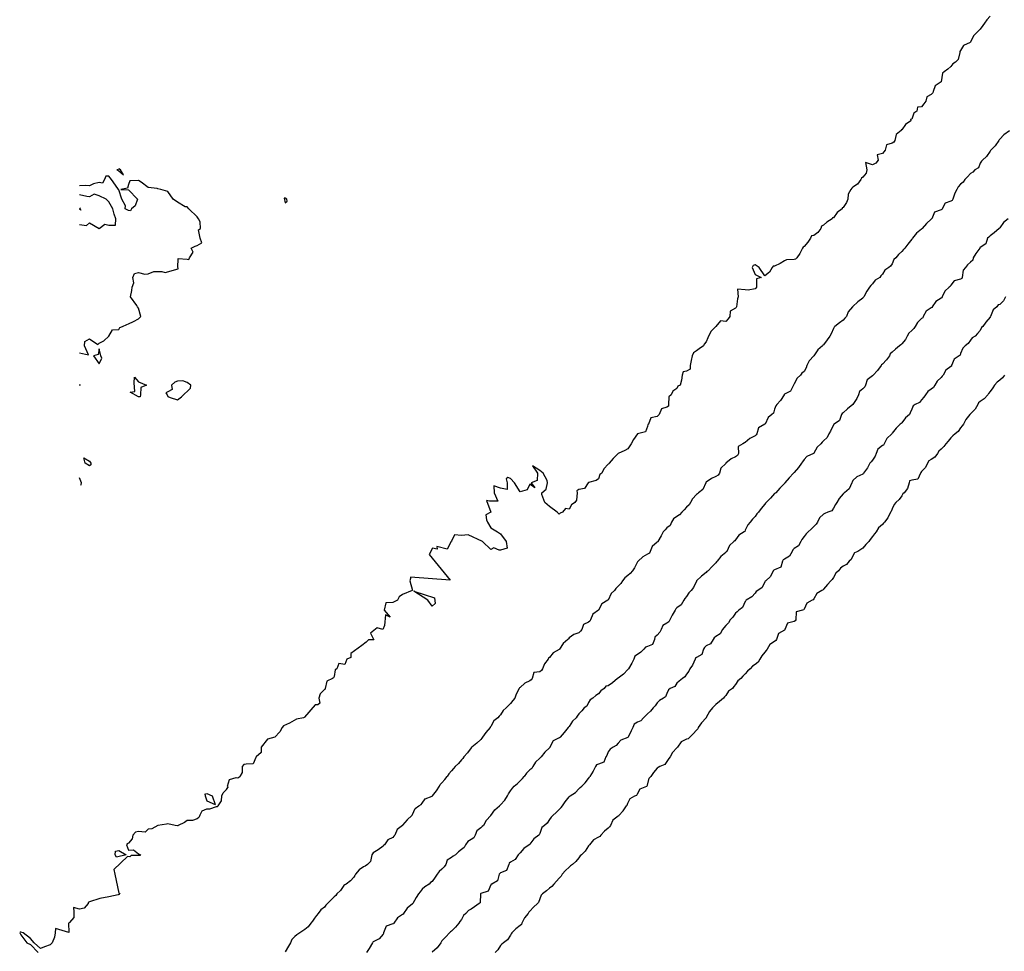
# Model space of a CAD drawing. Header units: inches. Extents: x 158323 to 160611, y 432808 to 437248.
# Tile 22 of 228: x 158899 to 158949, y 436442 to 436490. Entities that reach past the tile are written whole.
import ezdxf

# ---------------------------------------------------------------- set-up
doc = ezdxf.new("R2010")
doc.units = ezdxf.units.IN
doc.header["$MEASUREMENT"] = 0
for name, color, linetype, lineweight in [('Hoogtelijn-bestaand 10.00 M', 7, 'Continuous', 15), ('Hoogtelijn-bestaand 11.00 M', 7, 'Continuous', 15), ('Hoogtelijn-bestaand 6.00 M', 7, 'Continuous', 15), ('Hoogtelijn-bestaand 7.00 M', 7, 'Continuous', 15), ('Hoogtelijn-bestaand 8.00 M', 7, 'Continuous', 15), ('Hoogtelijn-bestaand 9.00 M', 7, 'Continuous', 15)]:
    doc.layers.add(name, color=color, linetype=linetype, lineweight=lineweight)

msp = doc.modelspace()

# ---------------------------------------------------------------- linework, layer by layer
at = {"layer": 'Hoogtelijn-bestaand 10.00 M', "color": 252, "linetype": 'Continuous', "lineweight": 25}
for p, q in [((158927.893, 436450.75, 10), (158928.073, 436450.927, 10)), ((158928.073, 436450.927, 10), (158928.25, 436451.15, 10)), ((158928.25, 436451.15, 10), (158928.294, 436451.207, 10)), ((158928.294, 436451.207, 10), (158928.316, 436451.25, 10)), ((158927.301, 436450.25, 10), (158927.578, 436450.422, 10)), ((158927.578, 436450.422, 10), (158927.75, 436450.613, 10)), ((158927.75, 436450.613, 10), (158927.824, 436450.676, 10)), ((158927.824, 436450.676, 10), (158927.893, 436450.75, 10)), ((158926.914, 436449.75, 10), (158927.043, 436449.957, 10)), ((158927.043, 436449.957, 10), (158927.25, 436450.198, 10)), ((158927.25, 436450.198, 10), (158927.272, 436450.229, 10)), ((158927.272, 436450.229, 10), (158927.301, 436450.25, 10)), ((158926.421, 436449.25, 10), (158926.591, 436449.409, 10)), ((158926.591, 436449.409, 10), (158926.75, 436449.559, 10)), ((158926.75, 436449.559, 10), (158926.846, 436449.654, 10)), ((158926.846, 436449.654, 10), (158926.914, 436449.75, 10))]:
    msp.add_line(p, q, dxfattribs=at)
for points in [[(158949.537, 436475.75, 10), (158949.443, 436475.557, 10), (158949.25, 436475.371, 10), (158949.157, 436475.343, 10), (158949.089, 436475.25, 10), (158948.902, 436475.098, 10), (158948.766, 436474.75, 10), (158948.762, 436474.738, 10), (158948.75, 436474.721, 10), (158948.542, 436474.458, 10), (158948.379, 436474.25, 10), (158948.312, 436474.188, 10), (158948.25, 436474.033, 10), (158948.118, 436473.882, 10), (158947.994, 436473.75, 10), (158947.833, 436473.667, 10), (158947.75, 436473.541, 10), (158947.629, 436473.371, 10), (158947.485, 436473.25, 10), (158947.365, 436473.135, 10), (158947.25, 436472.861, 10), (158947.217, 436472.783, 10), (158947.172, 436472.75, 10), (158946.923, 436472.577, 10), (158946.784, 436472.25, 10), (158946.777, 436472.223, 10), (158946.75, 436472.197, 10), (158946.491, 436472.009, 10), (158946.361, 436471.75, 10), (158946.305, 436471.695, 10), (158946.25, 436471.641, 10), (158946.044, 436471.456, 10), (158945.93, 436471.25, 10), (158945.868, 436471.132, 10), (158945.75, 436471.031, 10), (158945.581, 436470.919, 10), (158945.458, 436470.75, 10), (158945.366, 436470.634, 10), (158945.25, 436470.49, 10), (158945.147, 436470.353, 10), (158944.93, 436470.25, 10), (158944.821, 436470.179, 10), (158944.75, 436470.01, 10), (158944.677, 436469.823, 10), (158944.63, 436469.75, 10), (158944.435, 436469.566, 10), (158944.25, 436469.321, 10), (158944.217, 436469.283, 10), (158944.158, 436469.25, 10), (158943.948, 436469.052, 10), (158943.75, 436468.786, 10), (158943.738, 436468.762, 10), (158943.727, 436468.75, 10), (158943.485, 436468.515, 10), (158943.339, 436468.25, 10), (158943.316, 436468.184, 10), (158943.25, 436468.161, 10), (158943.021, 436467.979, 10), (158942.937, 436467.75, 10), (158942.891, 436467.609, 10), (158942.75, 436467.417, 10), (158942.671, 436467.329, 10), (158942.618, 436467.25, 10), (158942.489, 436467.011, 10), (158942.294, 436466.75, 10), (158942.276, 436466.724, 10), (158942.25, 436466.698, 10), (158941.945, 436466.555, 10), (158941.75, 436466.369, 10), (158941.714, 436466.286, 10), (158941.693, 436466.25, 10), (158941.557, 436465.943, 10), (158941.31, 436465.75, 10), (158941.279, 436465.721, 10), (158941.25, 436465.688, 10), (158941.043, 436465.458, 10), (158940.928, 436465.25, 10), (158940.851, 436465.149, 10), (158940.75, 436464.952, 10), (158940.672, 436464.828, 10), (158940.458, 436464.75, 10), (158940.316, 436464.684, 10), (158940.25, 436464.652, 10), (158940.042, 436464.458, 10), (158939.933, 436464.25, 10), (158939.868, 436464.133, 10), (158939.75, 436464.013, 10), (158939.616, 436463.884, 10), (158939.466, 436463.75, 10), (158939.354, 436463.646, 10), (158939.25, 436463.502, 10), (158939.14, 436463.36, 10), (158939.088, 436463.25, 10), (158938.964, 436463.036, 10), (158938.75, 436462.889, 10), (158938.676, 436462.824, 10), (158938.638, 436462.75, 10), (158938.5, 436462.5, 10), (158938.25, 436462.357, 10), (158938.177, 436462.323, 10), (158938.152, 436462.25, 10), (158938.059, 436461.941, 10), (158937.75, 436461.815, 10), (158937.707, 436461.793, 10), (158937.681, 436461.75, 10), (158937.539, 436461.461, 10), (158937.293, 436461.25, 10), (158937.271, 436461.229, 10), (158937.25, 436461.195, 10), (158937.104, 436460.896, 10), (158936.893, 436460.75, 10), (158936.81, 436460.691, 10), (158936.75, 436460.621, 10), (158936.576, 436460.424, 10), (158936.295, 436460.25, 10), (158936.27, 436460.23, 10), (158936.25, 436460.195, 10), (158936.11, 436459.89, 10), (158935.919, 436459.75, 10), (158935.838, 436459.662, 10), (158935.75, 436459.589, 10), (158935.605, 436459.395, 10), (158935.472, 436459.25, 10), (158935.4, 436459.1, 10), (158935.25, 436458.969, 10), (158935.16, 436458.84, 10), (158935.092, 436458.75, 10), (158934.965, 436458.535, 10), (158934.75, 436458.396, 10), (158934.667, 436458.333, 10), (158934.601, 436458.25, 10), (158934.474, 436458.026, 10), (158934.25, 436457.916, 10), (158934.161, 436457.839, 10), (158934.12, 436457.75, 10), (158934.025, 436457.475, 10), (158933.75, 436457.323, 10), (158933.707, 436457.293, 10), (158933.684, 436457.25, 10), (158933.561, 436456.939, 10), (158933.421, 436456.75, 10), (158933.366, 436456.634, 10), (158933.25, 436456.471, 10), (158933.161, 436456.339, 10), (158933.039, 436456.25, 10), (158932.879, 436456.121, 10), (158932.75, 436456.019, 10), (158932.648, 436455.852, 10), (158932.417, 436455.75, 10), (158932.325, 436455.675, 10), (158932.25, 436455.483, 10), (158932.176, 436455.324, 10), (158932.078, 436455.25, 10), (158931.865, 436455.135, 10), (158931.75, 436455.004, 10), (158931.647, 436454.853, 10), (158931.547, 436454.75, 10), (158931.411, 436454.589, 10), (158931.25, 436454.446, 10), (158931.157, 436454.343, 10), (158931.057, 436454.25, 10), (158930.914, 436454.087, 10), (158930.75, 436454.022, 10), (158930.58, 436453.92, 10), (158930.503, 436453.75, 10), (158930.428, 436453.572, 10), (158930.263, 436453.25, 10), (158930.258, 436453.242, 10), (158930.25, 436453.235, 10), (158929.89, 436453.11, 10), (158929.75, 436452.944, 10), (158929.663, 436452.837, 10), (158929.508, 436452.75, 10), (158929.354, 436452.646, 10), (158929.25, 436452.51, 10), (158929.173, 436452.327, 10), (158929.134, 436452.25, 10), (158929.024, 436451.976, 10), (158928.75, 436451.879, 10), (158928.655, 436451.845, 10), (158928.599, 436451.75, 10), (158928.484, 436451.516, 10), (158928.316, 436451.25, 10)], [(158926.421, 436449.25, 10), (158926.333, 436449.167, 10), (158926.25, 436449.042, 10), (158926.135, 436448.865, 10), (158925.987, 436448.75, 10), (158925.864, 436448.636, 10), (158925.75, 436448.329, 10), (158925.728, 436448.272, 10), (158925.702, 436448.25, 10), (158925.447, 436448.053, 10), (158925.25, 436447.794, 10), (158925.233, 436447.767, 10), (158925.208, 436447.75, 10), (158924.941, 436447.559, 10), (158924.75, 436447.351, 10), (158924.706, 436447.294, 10), (158924.655, 436447.25, 10), (158924.495, 436447.005, 10), (158924.25, 436446.869, 10), (158924.187, 436446.813, 10), (158924.165, 436446.75, 10), (158924.057, 436446.443, 10), (158923.75, 436446.32, 10), (158923.714, 436446.286, 10), (158923.677, 436446.25, 10), (158923.595, 436445.906, 10), (158923.296, 436445.75, 10), (158923.264, 436445.736, 10), (158923.25, 436445.709, 10), (158923.111, 436445.389, 10), (158922.75, 436445.271, 10), (158922.737, 436445.263, 10), (158922.73, 436445.25, 10), (158922.708, 436444.792, 10), (158922.659, 436444.75, 10), (158922.411, 436444.589, 10), (158922.25, 436444.472, 10), (158922.107, 436444.393, 10), (158921.973, 436444.25, 10), (158921.86, 436444.14, 10), (158921.75, 436443.945, 10), (158921.672, 436443.828, 10), (158921.616, 436443.75, 10), (158921.45, 436443.55, 10), (158921.25, 436443.339, 10), (158921.195, 436443.305, 10), (158921.139, 436443.25, 10), (158920.948, 436443.052, 10), (158920.75, 436442.849, 10), (158920.719, 436442.781, 10), (158920.701, 436442.75, 10), (158920.516, 436442.484, 10), (158920.25, 436442.264, 10)]]:
    msp.add_polyline3d(points, dxfattribs=at)
at = {"layer": 'Hoogtelijn-bestaand 11.00 M', "color": 252, "linetype": 'Continuous', "lineweight": 25}
for p, q in [((158931.25, 436450.797, 11), (158931.341, 436451.159, 11)), ((158931.341, 436451.159, 11), (158931.418, 436451.25, 11)), ((158930.709, 436450.291, 11), (158930.75, 436450.362, 11)), ((158930.75, 436450.362, 11), (158930.888, 436450.612, 11)), ((158930.888, 436450.612, 11), (158931.215, 436450.75, 11)), ((158931.215, 436450.75, 11), (158931.236, 436450.764, 11)), ((158931.236, 436450.764, 11), (158931.25, 436450.797, 11)), ((158930.217, 436449.784, 11), (158930.25, 436449.884, 11)), ((158930.25, 436449.884, 11), (158930.373, 436450.127, 11)), ((158930.373, 436450.127, 11), (158930.612, 436450.25, 11)), ((158930.612, 436450.25, 11), (158930.709, 436450.291, 11)), ((158929.787, 436449.25, 11), (158930.004, 436449.496, 11)), ((158930.004, 436449.496, 11), (158930.188, 436449.75, 11)), ((158930.188, 436449.75, 11), (158930.217, 436449.784, 11))]:
    msp.add_line(p, q, dxfattribs=at)
for points in [[(158949.496, 436471.75, 11), (158949.39, 436471.61, 11), (158949.25, 436471.491, 11), (158949.107, 436471.393, 11), (158948.981, 436471.25, 11), (158948.898, 436471.102, 11), (158948.75, 436470.922, 11), (158948.674, 436470.826, 11), (158948.637, 436470.75, 11), (158948.458, 436470.542, 11), (158948.25, 436470.405, 11), (158948.163, 436470.338, 11), (158948.12, 436470.25, 11), (158947.986, 436470.014, 11), (158947.75, 436469.784, 11), (158947.733, 436469.767, 11), (158947.718, 436469.75, 11), (158947.513, 436469.487, 11), (158947.388, 436469.25, 11), (158947.334, 436469.166, 11), (158947.25, 436469.056, 11), (158947.118, 436468.882, 11), (158946.962, 436468.75, 11), (158946.847, 436468.653, 11), (158946.75, 436468.544, 11), (158946.614, 436468.386, 11), (158946.487, 436468.25, 11), (158946.385, 436468.115, 11), (158946.25, 436467.975, 11), (158946.129, 436467.872, 11), (158946.063, 436467.75, 11), (158945.934, 436467.567, 11), (158945.75, 436467.452, 11), (158945.62, 436467.38, 11), (158945.56, 436467.25, 11), (158945.46, 436467.04, 11), (158945.25, 436466.831, 11), (158945.211, 436466.789, 11), (158945.195, 436466.75, 11), (158945.056, 436466.444, 11), (158944.75, 436466.391, 11), (158944.639, 436466.361, 11), (158944.612, 436466.25, 11), (158944.542, 436465.958, 11), (158944.359, 436465.75, 11), (158944.303, 436465.697, 11), (158944.25, 436465.594, 11), (158944.102, 436465.398, 11), (158943.94, 436465.25, 11), (158943.847, 436465.153, 11), (158943.75, 436464.932, 11), (158943.704, 436464.796, 11), (158943.671, 436464.75, 11), (158943.531, 436464.469, 11), (158943.368, 436464.25, 11), (158943.314, 436464.186, 11), (158943.25, 436464.116, 11), (158943.055, 436463.945, 11), (158942.931, 436463.75, 11), (158942.854, 436463.646, 11), (158942.75, 436463.51, 11), (158942.636, 436463.364, 11), (158942.56, 436463.25, 11), (158942.401, 436463.099, 11), (158942.25, 436462.918, 11), (158942.146, 436462.854, 11), (158941.993, 436462.75, 11), (158941.833, 436462.667, 11), (158941.75, 436462.514, 11), (158941.661, 436462.339, 11), (158941.552, 436462.25, 11), (158941.417, 436462.083, 11), (158941.25, 436461.987, 11), (158941.113, 436461.887, 11), (158941.009, 436461.75, 11), (158940.869, 436461.631, 11), (158940.75, 436461.415, 11), (158940.681, 436461.319, 11), (158940.622, 436461.25, 11), (158940.443, 436461.057, 11), (158940.25, 436460.814, 11), (158940.221, 436460.78, 11), (158940.167, 436460.75, 11), (158939.905, 436460.595, 11), (158939.75, 436460.325, 11), (158939.72, 436460.28, 11), (158939.673, 436460.25, 11), (158939.4, 436460.1, 11), (158939.25, 436459.797, 11), (158939.234, 436459.766, 11), (158939.165, 436459.75, 11), (158938.846, 436459.654, 11), (158938.837, 436459.25, 11), (158938.803, 436459.198, 11), (158938.75, 436459.173, 11), (158938.412, 436459.088, 11), (158938.276, 436458.75, 11), (158938.267, 436458.733, 11), (158938.25, 436458.718, 11), (158937.939, 436458.561, 11), (158937.842, 436458.25, 11), (158937.81, 436458.19, 11), (158937.75, 436458.152, 11), (158937.502, 436457.998, 11), (158937.364, 436457.75, 11), (158937.321, 436457.679, 11), (158937.25, 436457.592, 11), (158937.096, 436457.404, 11), (158936.99, 436457.25, 11), (158936.909, 436457.091, 11), (158936.75, 436456.977, 11), (158936.62, 436456.88, 11), (158936.5, 436456.75, 11), (158936.369, 436456.632, 11), (158936.25, 436456.485, 11), (158936.13, 436456.37, 11), (158936.024, 436456.25, 11), (158935.872, 436456.128, 11), (158935.75, 436455.939, 11), (158935.657, 436455.843, 11), (158935.596, 436455.75, 11), (158935.399, 436455.602, 11), (158935.25, 436455.377, 11), (158935.186, 436455.314, 11), (158935.137, 436455.25, 11), (158934.93, 436455.07, 11), (158934.75, 436454.917, 11), (158934.658, 436454.842, 11), (158934.569, 436454.75, 11), (158934.429, 436454.571, 11), (158934.25, 436454.258, 11), (158934.247, 436454.253, 11), (158934.244, 436454.25, 11), (158934.006, 436453.994, 11), (158933.851, 436453.75, 11), (158933.82, 436453.68, 11), (158933.75, 436453.605, 11), (158933.579, 436453.421, 11), (158933.409, 436453.25, 11), (158933.333, 436453.167, 11), (158933.25, 436453.154, 11), (158932.976, 436453.024, 11), (158932.782, 436452.75, 11), (158932.776, 436452.724, 11), (158932.75, 436452.704, 11), (158932.532, 436452.468, 11), (158932.405, 436452.25, 11), (158932.337, 436452.164, 11), (158932.25, 436452.006, 11), (158932.133, 436451.867, 11), (158931.877, 436451.75, 11), (158931.799, 436451.701, 11), (158931.75, 436451.67, 11), (158931.557, 436451.443, 11), (158931.418, 436451.25, 11)], [(158929.787, 436449.25, 11), (158929.773, 436449.227, 11), (158929.75, 436449.219, 11), (158929.491, 436449.009, 11), (158929.363, 436448.75, 11), (158929.32, 436448.68, 11), (158929.25, 436448.61, 11), (158929.052, 436448.448, 11), (158928.865, 436448.25, 11), (158928.822, 436448.178, 11), (158928.75, 436448.145, 11), (158928.492, 436448.008, 11), (158928.286, 436447.75, 11), (158928.268, 436447.732, 11), (158928.25, 436447.706, 11), (158928.067, 436447.434, 11), (158927.882, 436447.25, 11), (158927.817, 436447.183, 11), (158927.75, 436447.095, 11), (158927.597, 436446.903, 11), (158927.417, 436446.75, 11), (158927.326, 436446.674, 11), (158927.25, 436446.618, 11), (158927.063, 436446.437, 11), (158926.904, 436446.25, 11), (158926.84, 436446.16, 11), (158926.75, 436446.057, 11), (158926.61, 436445.89, 11), (158926.474, 436445.75, 11), (158926.373, 436445.627, 11), (158926.25, 436445.532, 11), (158926.103, 436445.398, 11), (158925.891, 436445.25, 11), (158925.823, 436445.177, 11), (158925.75, 436444.994, 11), (158925.693, 436444.807, 11), (158925.641, 436444.75, 11), (158925.439, 436444.561, 11), (158925.25, 436444.359, 11), (158925.191, 436444.309, 11), (158925.156, 436444.25, 11), (158924.98, 436444.021, 11), (158924.838, 436443.75, 11), (158924.813, 436443.687, 11), (158924.75, 436443.632, 11), (158924.531, 436443.469, 11), (158924.324, 436443.25, 11), (158924.293, 436443.207, 11), (158924.25, 436443.141, 11), (158924.109, 436442.891, 11), (158923.901, 436442.75, 11), (158923.823, 436442.677, 11), (158923.75, 436442.61, 11), (158923.606, 436442.394, 11), (158923.481, 436442.25, 11)]]:
    msp.add_polyline3d(points, dxfattribs=at)
at = {"layer": 'Hoogtelijn-bestaand 6.00 M', "color": 252, "linetype": 'Continuous', "lineweight": 25}
for points in [[(158904.159, 436482.25, 6), (158904.25, 436482.193, 6), (158904.5, 436482, 6), (158904.341, 436482.25, 6), (158904.25, 436482.294, 6), (158904.235, 436482.265, 6)], [(158912.698, 436480.802, 6), (158912.75, 436480.56, 6), (158912.855, 436480.645, 6), (158912.826, 436480.75, 6), (158912.75, 436480.795, 6)], [(158902.961, 436472.75, 6), (158903.25, 436472.327, 6), (158903.381, 436472.619, 6), (158903.342, 436472.75, 6), (158903.25, 436473.094, 6), (158903.192, 436472.808, 6)], [(158904.826, 436470.891, 6), (158905.072, 436470.928, 6), (158905.039, 436471.355, 6), (158905.045, 436471.66, 6), (158905.25, 436471.407, 6), (158905.671, 436471.25, 6), (158905.381, 436471.119, 6), (158905.362, 436470.75, 6), (158905.35, 436470.65, 6), (158905.25, 436470.651, 6)], [(158906.65, 436470.85, 6), (158906.72, 436470.75, 6), (158906.75, 436470.656, 6), (158906.88, 436470.62, 6), (158907.25, 436470.5, 6), (158907.448, 436470.645, 6), (158907.917, 436471.083, 6), (158907.936, 436471.25, 6), (158907.75, 436471.388, 6), (158907.53, 436471.47, 6), (158907.25, 436471.45, 6), (158907.107, 436471.393, 6), (158906.945, 436471.25, 6), (158906.976, 436471.024, 6), (158906.75, 436470.9, 6)], [(158902.469, 436467.531, 6), (158902.75, 436467.36, 6), (158902.826, 436467.25, 6), (158902.824, 436467.176, 6), (158902.75, 436467.118, 6), (158902.536, 436467.25, 6)]]:
    msp.add_polyline3d(points, close=True, dxfattribs=at)
for points in [[(158902.25, 436472.902, 6), (158902.709, 436472.791, 6), (158902.507, 436473.25, 6), (158902.518, 436473.482, 6), (158902.75, 436473.615, 6), (158903.18, 436473.32, 6), (158903.25, 436473.382, 6), (158903.492, 436473.509, 6), (158903.75, 436473.75, 6), (158903.922, 436474.078, 6), (158904.25, 436474.089, 6), (158904.305, 436474.195, 6), (158904.435, 436474.25, 6), (158904.657, 436474.344, 6), (158904.75, 436474.383, 6), (158905.008, 436474.492, 6), (158905.25, 436474.636, 6), (158905.378, 436474.75, 6), (158905.25, 436475.183, 6), (158905.213, 436475.25, 6), (158905.179, 436475.321, 6), (158904.854, 436475.75, 6), (158904.912, 436476.088, 6), (158904.937, 436476.25, 6), (158905.024, 436476.476, 6), (158904.975, 436476.75, 6), (158905.056, 436476.944, 6), (158905.25, 436477, 6), (158905.581, 436476.919, 6), (158905.75, 436476.93, 6), (158906.048, 436477.048, 6), (158906.454, 436477.046, 6), (158906.615, 436477.007, 6), (158907.282, 436477.187, 6), (158907.282, 436477.218, 6), (158907.267, 436477.25, 6), (158907.279, 436477.721, 6), (158907.75, 436477.675, 6), (158907.83, 436477.67, 6), (158907.868, 436477.75, 6), (158908.044, 436478.044, 6), (158907.946, 436478.25, 6), (158908.147, 436478.353, 6), (158908.25, 436478.382, 6), (158908.491, 436478.509, 6), (158908.414, 436478.75, 6), (158908.315, 436479.185, 6), (158908.427, 436479.25, 6), (158908.406, 436479.594, 6), (158908.317, 436479.75, 6), (158908.25, 436479.848, 6), (158907.832, 436480.25, 6), (158907.75, 436480.364, 6), (158907.639, 436480.361, 6), (158907.25, 436480.589, 6), (158907.021, 436480.75, 6), (158906.75, 436481.134, 6), (158906.393, 436481.25, 6), (158906.25, 436481.275, 6), (158906.203, 436481.298, 6), (158905.75, 436481.337, 6), (158905.386, 436481.614, 6), (158905.25, 436481.702, 6), (158904.812, 436481.688, 6), (158904.75, 436481.5, 6), (158904.693, 436481.307, 6), (158904.35, 436481.25, 6), (158904.75, 436481.218, 6), (158905.204, 436480.75, 6), (158905.085, 436480.415, 6), (158904.896, 436480.25, 6), (158904.842, 436480.158, 6), (158904.75, 436480.17, 6), (158904.583, 436480.25, 6), (158904.588, 436480.412, 6), (158904.399, 436480.75, 6), (158904.25, 436481.231, 6), (158904.228, 436481.25, 6), (158904.205, 436481.295, 6), (158903.872, 436481.75, 6), (158903.75, 436481.929, 6), (158903.583, 436481.917, 6), (158903.523, 436481.75, 6), (158903.427, 436481.573, 6), (158903.25, 436481.604, 6), (158902.966, 436481.534, 6), (158902.75, 436481.436, 6), (158902.559, 436481.441, 6), (158902.25, 436481.422, 6)], [(158902.25, 436479.448, 6), (158902.602, 436479.399, 6), (158902.75, 436479.539, 6), (158903.25, 436479.25, 6), (158903.532, 436479.468, 6), (158903.75, 436479.414, 6), (158904.086, 436479.414, 6), (158904.107, 436479.75, 6), (158904.017, 436479.983, 6), (158903.95, 436480.25, 6), (158903.75, 436480.614, 6), (158903.6, 436480.75, 6), (158903.25, 436480.913, 6), (158902.991, 436481.009, 6), (158902.75, 436480.868, 6), (158902.617, 436480.883, 6), (158902.25, 436480.975, 6)], [(158902.25, 436480.3, 6), (158902.281, 436480.25, 6), (158902.305, 436480.195, 6), (158902.25, 436480.232, 6)], [(158902.25, 436471.292, 6), (158902.266, 436471.25, 6), (158902.275, 436471.225, 6), (158902.25, 436471.225, 6)], [(158902.305, 436466.139, 6), (158902.325, 436466.175, 6), (158902.35, 436466.25, 6), (158902.25, 436466.513, 6)]]:
    msp.add_polyline3d(points, dxfattribs=at)
at = {"layer": 'Hoogtelijn-bestaand 7.00 M', "color": 252, "linetype": 'Continuous', "lineweight": 25}
for p, q in [((158909.795, 436450.75, 7), (158909.902, 436451.098, 7)), ((158909.902, 436451.098, 7), (158910.25, 436451.197, 7)), ((158910.25, 436451.197, 7), (158910.323, 436451.177, 7)), ((158910.323, 436451.177, 7), (158910.438, 436451.25, 7)), ((158908.653, 436450.347, 7), (158908.75, 436450.385, 7)), ((158908.653, 436450.347, 7), (158908.662, 436450.25, 7)), ((158908.75, 436450.385, 7), (158909.017, 436450.25, 7)), ((158909.506, 436450.25, 7), (158909.581, 436450.419, 7)), ((158909.581, 436450.419, 7), (158909.75, 436450.583, 7)), ((158909.75, 436450.583, 7), (158909.817, 436450.683, 7)), ((158909.795, 436450.75, 7), (158909.817, 436450.683, 7)), ((158908.662, 436450.25, 7), (158908.75, 436450.01, 7)), ((158908.75, 436450.01, 7), (158909.179, 436449.821, 7)), ((158909.017, 436450.25, 7), (158909.179, 436449.821, 7)), ((158909.33, 436449.75, 7), (158909.5, 436450, 7)), ((158909.5, 436450, 7), (158909.506, 436450.25, 7)), ((158908.383, 436449.25, 7), (158908.513, 436449.487, 7)), ((158908.513, 436449.487, 7), (158908.75, 436449.589, 7)), ((158908.75, 436449.589, 7), (158908.909, 436449.591, 7)), ((158908.909, 436449.591, 7), (158909.25, 436449.717, 7)), ((158909.25, 436449.717, 7), (158909.292, 436449.708, 7)), ((158909.292, 436449.708, 7), (158909.33, 436449.75, 7))]:
    msp.add_line(p, q, dxfattribs=at)
for points in [[(158948.75, 436490.105, 7), (158948.591, 436489.909, 7), (158948.475, 436489.75, 7), (158948.375, 436489.625, 7), (158948.25, 436489.44, 7), (158948.154, 436489.346, 7), (158948.06, 436489.25, 7), (158947.9, 436489.1, 7), (158947.75, 436488.776, 7), (158947.739, 436488.761, 7), (158947.729, 436488.75, 7), (158947.396, 436488.604, 7), (158947.25, 436488.339, 7), (158947.202, 436488.298, 7), (158947.201, 436488.25, 7), (158947.115, 436487.885, 7), (158946.992, 436487.75, 7), (158946.843, 436487.657, 7), (158946.75, 436487.534, 7), (158946.6, 436487.4, 7), (158946.4, 436487.25, 7), (158946.321, 436487.179, 7), (158946.25, 436486.75, 7), (158945.952, 436486.548, 7), (158945.852, 436486.25, 7), (158945.821, 436486.179, 7), (158945.75, 436486.093, 7), (158945.523, 436485.977, 7), (158945.463, 436485.75, 7), (158945.375, 436485.625, 7), (158945.25, 436485.474, 7), (158945.044, 436485.456, 7), (158945.011, 436485.25, 7), (158944.857, 436485.143, 7), (158944.75, 436484.839, 7), (158944.682, 436484.818, 7), (158944.708, 436484.75, 7), (158944.434, 436484.566, 7), (158944.25, 436484.284, 7), (158944.211, 436484.289, 7), (158944.203, 436484.25, 7), (158943.948, 436484.052, 7), (158943.883, 436483.75, 7), (158943.833, 436483.667, 7), (158943.75, 436483.604, 7), (158943.467, 436483.533, 7), (158943.386, 436483.25, 7), (158943.332, 436483.168, 7), (158943.25, 436483.086, 7), (158942.979, 436483.021, 7), (158943.029, 436482.75, 7), (158942.918, 436482.582, 7), (158942.75, 436482.51, 7), (158942.382, 436482.618, 7), (158942.465, 436482.25, 7), (158942.415, 436482.085, 7), (158942.25, 436481.873, 7), (158942.177, 436481.823, 7), (158942.156, 436481.75, 7), (158941.983, 436481.517, 7), (158941.75, 436481.356, 7), (158941.684, 436481.316, 7), (158941.633, 436481.25, 7), (158941.503, 436480.997, 7), (158941.495, 436480.75, 7), (158941.427, 436480.573, 7), (158941.25, 436480.316, 7), (158941.19, 436480.31, 7), (158941.195, 436480.25, 7), (158940.939, 436480.061, 7), (158940.75, 436479.798, 7), (158940.703, 436479.797, 7), (158940.695, 436479.75, 7), (158940.42, 436479.58, 7), (158940.25, 436479.421, 7), (158940.134, 436479.366, 7), (158940.101, 436479.25, 7), (158939.949, 436479.051, 7), (158939.75, 436478.895, 7), (158939.63, 436478.87, 7), (158939.583, 436478.75, 7), (158939.45, 436478.55, 7), (158939.25, 436478.336, 7), (158939.203, 436478.297, 7), (158939.178, 436478.25, 7), (158939.036, 436477.964, 7), (158938.877, 436477.75, 7), (158938.812, 436477.688, 7), (158938.75, 436477.657, 7), (158938.352, 436477.648, 7), (158938.25, 436477.593, 7), (158938.032, 436477.468, 7), (158937.75, 436477.329, 7), (158937.671, 436477.329, 7), (158937.625, 436477.25, 7), (158937.479, 436477.021, 7), (158937.25, 436476.828, 7), (158936.956, 436477.25, 7), (158936.75, 436477.39, 7), (158936.648, 436477.352, 7), (158936.608, 436477.25, 7), (158936.75, 436476.898, 7), (158937.058, 436476.75, 7), (158936.815, 436476.685, 7), (158936.815, 436476.25, 7), (158936.791, 436476.209, 7), (158936.75, 436476.159, 7), (158936.397, 436476.103, 7), (158936.25, 436476.114, 7), (158935.85, 436476.15, 7), (158935.893, 436475.75, 7), (158935.849, 436475.651, 7), (158935.805, 436475.25, 7), (158935.789, 436475.211, 7), (158935.75, 436475.176, 7), (158935.469, 436475.031, 7), (158935.459, 436474.75, 7), (158935.372, 436474.628, 7), (158935.25, 436474.504, 7), (158934.976, 436474.524, 7), (158934.75, 436474.25, 7), (158934.5, 436474, 7), (158934.367, 436473.75, 7), (158934.342, 436473.658, 7), (158934.25, 436473.458, 7), (158934.156, 436473.344, 7), (158934.115, 436473.25, 7), (158933.898, 436473.102, 7), (158933.75, 436473, 7), (158933.607, 436472.894, 7), (158933.539, 436472.75, 7), (158933.49, 436472.51, 7), (158933.433, 436472.25, 7), (158933.442, 436472.058, 7), (158933.25, 436471.955, 7), (158933.08, 436471.92, 7), (158933.034, 436471.75, 7), (158933, 436471.5, 7), (158932.922, 436471.25, 7), (158932.802, 436471.198, 7), (158932.75, 436471.078, 7), (158932.555, 436470.945, 7), (158932.458, 436470.75, 7), (158932.346, 436470.654, 7), (158932.336, 436470.25, 7), (158932.325, 436470.175, 7), (158932.25, 436470.12, 7), (158931.966, 436470.035, 7), (158931.857, 436469.75, 7), (158931.799, 436469.701, 7), (158931.75, 436469.646, 7), (158931.428, 436469.572, 7), (158931.298, 436469.25, 7), (158931.271, 436469.229, 7), (158931.25, 436469.132, 7), (158931.145, 436468.855, 7), (158930.75, 436468.76, 7), (158930.745, 436468.755, 7), (158930.741, 436468.75, 7), (158930.533, 436468.467, 7), (158930.429, 436468.25, 7), (158930.359, 436468.141, 7), (158930.25, 436467.989, 7), (158930.093, 436467.907, 7), (158929.75, 436467.75, 7), (158929.509, 436467.491, 7), (158929.3, 436467.25, 7), (158929.275, 436467.225, 7), (158929.25, 436467.198, 7), (158929.033, 436466.967, 7), (158928.917, 436466.75, 7), (158928.816, 436466.684, 7), (158928.75, 436466.455, 7), (158928.628, 436466.372, 7), (158928.25, 436466.267, 7), (158928.239, 436466.261, 7), (158928.228, 436466.25, 7), (158928.039, 436465.961, 7), (158927.75, 436465.917, 7), (158927.652, 436465.848, 7), (158927.663, 436465.75, 7), (158927.627, 436465.373, 7), (158927.552, 436465.25, 7), (158927.374, 436465.126, 7), (158927.25, 436464.899, 7), (158927.06, 436464.94, 7), (158926.906, 436464.75, 7), (158926.792, 436464.708, 7), (158926.75, 436464.65, 7), (158926.636, 436464.75, 7), (158926.25, 436465.043, 7), (158926.019, 436465.25, 7), (158925.85, 436465.65, 7), (158925.85, 436465.75, 7), (158926.073, 436465.927, 7), (158926.143, 436466.25, 7), (158926.125, 436466.375, 7), (158925.93, 436466.75, 7), (158925.75, 436466.882, 7), (158925.375, 436467.125, 7), (158925.645, 436466.75, 7), (158925.628, 436466.372, 7), (158925.31, 436466.25, 7), (158925.5, 436466, 7), (158925.25, 436466.192, 7), (158925.101, 436465.899, 7), (158924.75, 436465.792, 7), (158924.469, 436466.25, 7), (158924.25, 436466.478, 7), (158924.115, 436466.519, 7), (158924.043, 436466.457, 7), (158924.081, 436466.25, 7), (158924.089, 436465.911, 7), (158923.75, 436465.985, 7), (158923.409, 436466.091, 7), (158923.427, 436465.75, 7), (158923.619, 436465.315, 7), (158923.18, 436465.32, 7), (158923.034, 436465.358, 7), (158923.25, 436464.75, 7), (158923.002, 436464.622, 7), (158923.032, 436464.359, 7), (158923.088, 436464.25, 7), (158923.25, 436463.956, 7), (158923.6, 436463.75, 7), (158923.75, 436463.645, 7), (158924.029, 436463.25, 7), (158924.09, 436462.91, 7), (158923.75, 436462.814, 7), (158923.68, 436462.82, 7), (158923.411, 436462.927, 7), (158923.25, 436462.852, 7), (158922.827, 436463.25, 7), (158922.088, 436463.588, 7), (158921.75, 436463.563, 7), (158921.397, 436463.603, 7), (158921.25, 436463.265, 7), (158921.246, 436463.254, 7), (158921.232, 436463.25, 7), (158921.021, 436462.864, 7), (158920.5, 436463, 7), (158920.508, 436462.871, 7), (158920.282, 436462.906, 7), (158920.096, 436462.586, 7), (158921.184, 436461.276, 7), (158919.155, 436461.44, 7), (158919.143, 436461.357, 7), (158919.123, 436461.25, 7), (158919.244, 436460.757, 7), (158919.231, 436460.75, 7), (158918.75, 436460.545, 7), (158918.566, 436460.434, 7), (158918.481, 436460.25, 7), (158918.25, 436460.134, 7), (158917.885, 436460.115, 7), (158917.798, 436459.75, 7), (158918.117, 436459.383, 7), (158917.87, 436459.511, 7), (158917.818, 436458.966, 7), (158917.74, 436458.761, 7), (158917.45, 436458.85, 7), (158917.111, 436458.57, 7), (158917.27, 436458.23, 7), (158917.01, 436458.23, 7), (158916.886, 436458.114, 7), (158916.657, 436457.948, 7), (158916.107, 436457.536, 7), (158916.095, 436457.328, 7), (158915.901, 436457.25, 7), (158915.804, 436456.973, 7), (158915.488, 436457.012, 7), (158915.387, 436456.75, 7), (158915.299, 436456.701, 7), (158915.25, 436456.364, 7), (158915.212, 436456.288, 7), (158915.161, 436456.25, 7), (158914.875, 436456.125, 7), (158914.796, 436455.75, 7), (158914.798, 436455.702, 7), (158914.75, 436455.699, 7), (158914.529, 436455.471, 7), (158914.466, 436455.25, 7), (158914.511, 436454.989, 7), (158914.419, 436454.916, 7), (158914.276, 436454.908, 7), (158913.74, 436454.271, 7), (158913.721, 436454.265, 7), (158913.691, 436454.25, 7), (158913.323, 436454.177, 7), (158912.972, 436453.972, 7), (158912.671, 436453.829, 7), (158912.6, 436453.75, 7), (158912.479, 436453.521, 7), (158912.226, 436453.25, 7), (158911.847, 436453.153, 7), (158911.528, 436452.75, 7), (158911.529, 436452.471, 7), (158911.275, 436452.25, 7), (158911.25, 436452.208, 7), (158911.109, 436451.891, 7), (158910.75, 436451.882, 7), (158910.644, 436451.857, 7), (158910.554, 436451.75, 7), (158910.554, 436451.446, 7), (158910.438, 436451.25, 7)], [(158908.383, 436449.25, 7), (158908.344, 436449.156, 7), (158908.25, 436449.086, 7), (158908.009, 436448.991, 7), (158907.75, 436448.991, 7), (158907.609, 436448.891, 7), (158907.284, 436448.75, 7), (158907.268, 436448.732, 7), (158907.25, 436448.726, 7), (158907.135, 436448.75, 7), (158906.75, 436448.831, 7), (158906.688, 436448.812, 7), (158906.25, 436448.75, 7), (158905.936, 436448.564, 7), (158905.75, 436448.562, 7), (158905.592, 436448.408, 7), (158905.25, 436448.434, 7), (158905.102, 436448.398, 7), (158904.966, 436448.25, 7), (158904.935, 436448.065, 7), (158904.75, 436447.832, 7), (158904.687, 436447.813, 7), (158904.648, 436447.75, 7), (158904.75, 436447.483, 7), (158905, 436447.5, 7), (158905.25, 436447.301, 7), (158905.366, 436447.25, 7), (158905.349, 436447.201, 7), (158904.881, 436447.206, 7), (158904.807, 436447.135, 7), (158904.703, 436447.156, 7), (158904.005, 436446.495, 7), (158904.044, 436446.25, 7), (158904.25, 436445.279, 7), (158904.286, 436445.286, 7), (158904.302, 436445.25, 7), (158904.268, 436445.244, 7), (158904.268, 436445.241, 7), (158904.263, 436445.224, 7), (158904.226, 436445.201, 7), (158903.75, 436445.098, 7), (158903.283, 436445.017, 7), (158902.75, 436444.839, 7), (158902.692, 436444.808, 7), (158902.682, 436444.75, 7), (158902.488, 436444.512, 7), (158902.25, 436444.464, 7), (158901.943, 436444.557, 7), (158901.961, 436444.329, 7), (158901.963, 436444.037, 7), (158901.732, 436443.785, 7), (158901.709, 436443.77, 7), (158901.686, 436443.75, 7), (158901.706, 436443.272, 7), (158901.022, 436443.479, 7), (158901, 436443.25, 7), (158900.973, 436443.027, 7), (158900.854, 436442.75, 7), (158900.75, 436442.645, 7), (158900.465, 436442.535, 7), (158900.25, 436442.452, 7), (158899.929, 436442.75, 7), (158899.75, 436442.971, 7), (158899.363, 436443.25, 7), (158899.25, 436443.288, 7), (158899.211, 436443.289, 7), (158899.19, 436443.25, 7), (158899.25, 436443.156, 7), (158899.556, 436442.75, 7), (158899.75, 436442.653, 7), (158900.137, 436442.25, 7)]]:
    msp.add_polyline3d(points, dxfattribs=at)
for points in [[(158919.321, 436460.714, 7), (158920.375, 436460.375, 7), (158920.409, 436460.091, 7), (158920.25, 436459.955, 7), (158920.033, 436460.25, 7)], [(158904.07, 436447.25, 7), (158904.076, 436447.425, 7), (158904.25, 436447.458, 7), (158904.629, 436447.25, 7), (158904.13, 436447.13, 7)]]:
    msp.add_polyline3d(points, close=True, dxfattribs=at)
at = {"layer": 'Hoogtelijn-bestaand 8.00 M', "color": 252, "linetype": 'Continuous', "lineweight": 25}
for p, q in [((158920.624, 436450.75, 8), (158920.659, 436450.841, 8)), ((158920.659, 436450.841, 8), (158920.75, 436450.928, 8)), ((158920.75, 436450.928, 8), (158920.901, 436451.099, 8)), ((158920.901, 436451.099, 8), (158921.019, 436451.25, 8)), ((158920.272, 436450.25, 8), (158920.479, 436450.521, 8)), ((158920.479, 436450.521, 8), (158920.624, 436450.75, 8)), ((158919.69, 436449.81, 8), (158919.75, 436449.89, 8)), ((158919.75, 436449.89, 8), (158919.901, 436450.099, 8)), ((158919.901, 436450.099, 8), (158920.25, 436450.233, 8)), ((158920.25, 436450.233, 8), (158920.26, 436450.24, 8)), ((158920.26, 436450.24, 8), (158920.272, 436450.25, 8)), ((158919.25, 436449.307, 8), (158919.383, 436449.617, 8)), ((158919.383, 436449.617, 8), (158919.581, 436449.75, 8)), ((158919.581, 436449.75, 8), (158919.69, 436449.81, 8)), ((158919.214, 436449.25, 8), (158919.235, 436449.265, 8)), ((158919.235, 436449.265, 8), (158919.25, 436449.307, 8))]:
    msp.add_line(p, q, dxfattribs=at)
for points in [[(158949.75, 436484.234, 8), (158949.458, 436484.042, 8), (158949.25, 436483.816, 8), (158949.22, 436483.781, 8), (158949.201, 436483.75, 8), (158949.018, 436483.482, 8), (158948.786, 436483.25, 8), (158948.771, 436483.229, 8), (158948.75, 436483.208, 8), (158948.563, 436482.937, 8), (158948.366, 436482.75, 8), (158948.313, 436482.687, 8), (158948.25, 436482.589, 8), (158948.153, 436482.347, 8), (158947.981, 436482.25, 8), (158947.866, 436482.134, 8), (158947.75, 436482.065, 8), (158947.607, 436481.893, 8), (158947.46, 436481.75, 8), (158947.386, 436481.614, 8), (158947.25, 436481.508, 8), (158947.128, 436481.372, 8), (158947.062, 436481.25, 8), (158946.949, 436481.051, 8), (158946.848, 436480.75, 8), (158946.82, 436480.68, 8), (158946.75, 436480.647, 8), (158946.46, 436480.54, 8), (158946.308, 436480.25, 8), (158946.282, 436480.218, 8), (158946.25, 436480.208, 8), (158945.914, 436480.086, 8), (158945.769, 436479.75, 8), (158945.764, 436479.736, 8), (158945.75, 436479.721, 8), (158945.497, 436479.503, 8), (158945.28, 436479.25, 8), (158945.267, 436479.233, 8), (158945.25, 436479.22, 8), (158944.996, 436479.004, 8), (158944.791, 436478.75, 8), (158944.77, 436478.73, 8), (158944.75, 436478.697, 8), (158944.548, 436478.452, 8), (158944.401, 436478.25, 8), (158944.327, 436478.174, 8), (158944.25, 436478.078, 8), (158944.083, 436477.917, 8), (158943.946, 436477.75, 8), (158943.841, 436477.659, 8), (158943.75, 436477.451, 8), (158943.674, 436477.326, 8), (158943.578, 436477.25, 8), (158943.382, 436477.118, 8), (158943.25, 436476.915, 8), (158943.169, 436476.831, 8), (158943.113, 436476.75, 8), (158942.891, 436476.609, 8), (158942.75, 436476.43, 8), (158942.659, 436476.341, 8), (158942.595, 436476.25, 8), (158942.45, 436476.05, 8), (158942.3, 436475.75, 8), (158942.278, 436475.722, 8), (158942.25, 436475.685, 8), (158941.992, 436475.508, 8), (158941.75, 436475.268, 8), (158941.741, 436475.259, 8), (158941.732, 436475.25, 8), (158941.503, 436474.997, 8), (158941.414, 436474.75, 8), (158941.339, 436474.661, 8), (158941.25, 436474.558, 8), (158941.065, 436474.435, 8), (158940.827, 436474.25, 8), (158940.786, 436474.214, 8), (158940.75, 436474.14, 8), (158940.631, 436473.87, 8), (158940.562, 436473.75, 8), (158940.434, 436473.566, 8), (158940.25, 436473.31, 8), (158940.218, 436473.282, 8), (158940.185, 436473.25, 8), (158939.951, 436473.049, 8), (158939.75, 436472.75, 8), (158939.511, 436472.489, 8), (158939.397, 436472.25, 8), (158939.367, 436472.133, 8), (158939.25, 436471.939, 8), (158939.138, 436471.863, 8), (158939.069, 436471.75, 8), (158938.898, 436471.602, 8), (158938.75, 436471.315, 8), (158938.727, 436471.273, 8), (158938.714, 436471.25, 8), (158938.566, 436470.934, 8), (158938.25, 436470.778, 8), (158938.232, 436470.768, 8), (158938.227, 436470.75, 8), (158938.045, 436470.456, 8), (158937.854, 436470.25, 8), (158937.81, 436470.191, 8), (158937.75, 436470.009, 8), (158937.682, 436469.818, 8), (158937.603, 436469.75, 8), (158937.414, 436469.586, 8), (158937.257, 436469.25, 8), (158937.254, 436469.246, 8), (158937.25, 436469.243, 8), (158936.932, 436469.068, 8), (158936.838, 436468.75, 8), (158936.802, 436468.698, 8), (158936.75, 436468.661, 8), (158936.485, 436468.515, 8), (158936.25, 436468.319, 8), (158936.21, 436468.29, 8), (158936.12, 436468.25, 8), (158935.894, 436468.107, 8), (158935.905, 436467.75, 8), (158935.851, 436467.649, 8), (158935.75, 436467.573, 8), (158935.525, 436467.476, 8), (158935.263, 436467.25, 8), (158935.257, 436467.243, 8), (158935.25, 436467.236, 8), (158934.993, 436467.008, 8), (158934.925, 436466.75, 8), (158934.859, 436466.641, 8), (158934.75, 436466.58, 8), (158934.523, 436466.477, 8), (158934.25, 436466.279, 8), (158934.235, 436466.265, 8), (158934.227, 436466.25, 8), (158934.08, 436465.92, 8), (158933.857, 436465.75, 8), (158933.803, 436465.697, 8), (158933.75, 436465.65, 8), (158933.558, 436465.442, 8), (158933.448, 436465.25, 8), (158933.376, 436465.124, 8), (158933.25, 436465.004, 8), (158933.128, 436464.872, 8), (158933.011, 436464.75, 8), (158932.891, 436464.609, 8), (158932.75, 436464.536, 8), (158932.58, 436464.42, 8), (158932.477, 436464.25, 8), (158932.421, 436464.079, 8), (158932.25, 436463.953, 8), (158932.15, 436463.851, 8), (158932.059, 436463.75, 8), (158931.956, 436463.544, 8), (158931.785, 436463.25, 8), (158931.771, 436463.229, 8), (158931.75, 436463.215, 8), (158931.498, 436463.002, 8), (158931.391, 436462.75, 8), (158931.35, 436462.65, 8), (158931.25, 436462.602, 8), (158931.021, 436462.479, 8), (158930.771, 436462.25, 8), (158930.764, 436462.236, 8), (158930.75, 436462.215, 8), (158930.594, 436461.906, 8), (158930.49, 436461.75, 8), (158930.375, 436461.625, 8), (158930.25, 436461.519, 8), (158930.094, 436461.406, 8), (158929.977, 436461.25, 8), (158929.889, 436461.111, 8), (158929.75, 436460.977, 8), (158929.644, 436460.856, 8), (158929.57, 436460.75, 8), (158929.406, 436460.594, 8), (158929.25, 436460.261, 8), (158929.245, 436460.255, 8), (158929.234, 436460.25, 8), (158928.925, 436460.075, 8), (158928.758, 436459.75, 8), (158928.755, 436459.745, 8), (158928.75, 436459.744, 8), (158928.457, 436459.543, 8), (158928.337, 436459.25, 8), (158928.317, 436459.183, 8), (158928.25, 436459.13, 8), (158927.984, 436459.016, 8), (158927.895, 436458.75, 8), (158927.834, 436458.666, 8), (158927.75, 436458.58, 8), (158927.494, 436458.506, 8), (158927.25, 436458.333, 8), (158927.213, 436458.287, 8), (158927.181, 436458.25, 8), (158926.952, 436458.049, 8), (158926.757, 436457.75, 8), (158926.754, 436457.746, 8), (158926.75, 436457.744, 8), (158926.443, 436457.557, 8), (158926.25, 436457.331, 8), (158926.204, 436457.296, 8), (158926.183, 436457.25, 8), (158925.998, 436457.002, 8), (158925.89, 436456.75, 8), (158925.843, 436456.657, 8), (158925.75, 436456.595, 8), (158925.445, 436456.555, 8), (158925.372, 436456.25, 8), (158925.314, 436456.186, 8), (158925.25, 436456.142, 8), (158924.994, 436456.007, 8), (158924.75, 436455.794, 8), (158924.724, 436455.776, 8), (158924.705, 436455.75, 8), (158924.555, 436455.445, 8), (158924.471, 436455.25, 8), (158924.37, 436455.13, 8), (158924.25, 436454.97, 8), (158924.138, 436454.862, 8), (158924.036, 436454.75, 8), (158923.885, 436454.615, 8), (158923.75, 436454.403, 8), (158923.672, 436454.328, 8), (158923.609, 436454.25, 8), (158923.407, 436454.093, 8), (158923.25, 436453.804, 8), (158923.225, 436453.775, 8), (158923.219, 436453.75, 8), (158923.003, 436453.497, 8), (158922.828, 436453.25, 8), (158922.794, 436453.206, 8), (158922.75, 436453.139, 8), (158922.546, 436452.954, 8), (158922.286, 436452.75, 8), (158922.267, 436452.733, 8), (158922.25, 436452.717, 8), (158922.053, 436452.447, 8), (158921.882, 436452.25, 8), (158921.828, 436452.172, 8), (158921.75, 436452.092, 8), (158921.595, 436451.905, 8), (158921.425, 436451.75, 8), (158921.351, 436451.649, 8), (158921.25, 436451.539, 8), (158921.113, 436451.387, 8), (158921.019, 436451.25, 8)], [(158919.214, 436449.25, 8), (158918.972, 436449.028, 8), (158918.75, 436448.757, 8), (158918.747, 436448.753, 8), (158918.745, 436448.75, 8), (158918.466, 436448.534, 8), (158918.343, 436448.25, 8), (158918.305, 436448.195, 8), (158918.25, 436448.124, 8), (158917.997, 436448.003, 8), (158917.818, 436447.75, 8), (158917.774, 436447.726, 8), (158917.75, 436447.686, 8), (158917.502, 436447.499, 8), (158917.25, 436447.349, 8), (158917.201, 436447.299, 8), (158917.172, 436447.25, 8), (158917.103, 436446.897, 8), (158916.962, 436446.75, 8), (158916.843, 436446.657, 8), (158916.75, 436446.631, 8), (158916.531, 436446.469, 8), (158916.336, 436446.25, 8), (158916.314, 436446.186, 8), (158916.25, 436446.107, 8), (158916.087, 436445.913, 8), (158915.86, 436445.75, 8), (158915.789, 436445.711, 8), (158915.75, 436445.67, 8), (158915.576, 436445.424, 8), (158915.381, 436445.25, 8), (158915.341, 436445.159, 8), (158915.25, 436445.103, 8), (158915.078, 436444.922, 8), (158914.918, 436444.75, 8), (158914.825, 436444.675, 8), (158914.75, 436444.574, 8), (158914.575, 436444.426, 8), (158914.429, 436444.25, 8), (158914.357, 436444.143, 8), (158914.25, 436444, 8), (158914.15, 436443.85, 8), (158914.065, 436443.75, 8), (158913.932, 436443.568, 8), (158913.75, 436443.423, 8), (158913.649, 436443.351, 8), (158913.503, 436443.25, 8), (158913.341, 436443.159, 8), (158913.25, 436443.074, 8), (158913.086, 436442.914, 8), (158913.016, 436442.75, 8), (158912.921, 436442.579, 8), (158912.75, 436442.292, 8)]]:
    msp.add_polyline3d(points, dxfattribs=at)
at = {"layer": 'Hoogtelijn-bestaand 9.00 M', "color": 252, "linetype": 'Continuous', "lineweight": 25}
for p, q in [((158924.443, 436450.75, 9), (158924.607, 436450.893, 9)), ((158924.607, 436450.893, 9), (158924.75, 436451.03, 9)), ((158924.75, 436451.03, 9), (158924.863, 436451.138, 9)), ((158924.863, 436451.138, 9), (158924.948, 436451.25, 9)), ((158924.102, 436450.25, 9), (158924.148, 436450.352, 9)), ((158924.148, 436450.352, 9), (158924.25, 436450.513, 9)), ((158924.25, 436450.513, 9), (158924.353, 436450.647, 9)), ((158924.353, 436450.647, 9), (158924.443, 436450.75, 9)), ((158923.75, 436449.795, 9), (158923.97, 436450.031, 9)), ((158923.97, 436450.031, 9), (158924.102, 436450.25, 9)), ((158923.25, 436449.254, 9), (158923.461, 436449.539, 9)), ((158923.461, 436449.539, 9), (158923.696, 436449.75, 9)), ((158923.696, 436449.75, 9), (158923.725, 436449.775, 9)), ((158923.725, 436449.775, 9), (158923.75, 436449.795, 9)), ((158923.246, 436449.25, 9), (158923.248, 436449.252, 9)), ((158923.248, 436449.252, 9), (158923.25, 436449.254, 9))]:
    msp.add_line(p, q, dxfattribs=at)
for points in [[(158949.674, 436479.75, 9), (158949.445, 436479.555, 9), (158949.25, 436479.289, 9), (158949.237, 436479.263, 9), (158949.22, 436479.25, 9), (158948.964, 436479.036, 9), (158948.75, 436478.879, 9), (158948.692, 436478.808, 9), (158948.628, 436478.75, 9), (158948.531, 436478.469, 9), (158948.25, 436478.285, 9), (158948.234, 436478.266, 9), (158948.226, 436478.25, 9), (158948.023, 436477.977, 9), (158947.893, 436477.75, 9), (158947.871, 436477.629, 9), (158947.75, 436477.531, 9), (158947.603, 436477.397, 9), (158947.492, 436477.25, 9), (158947.383, 436477.117, 9), (158947.324, 436476.75, 9), (158947.309, 436476.691, 9), (158947.25, 436476.664, 9), (158946.923, 436476.577, 9), (158946.75, 436476.347, 9), (158946.706, 436476.294, 9), (158946.662, 436476.25, 9), (158946.445, 436476.055, 9), (158946.303, 436475.75, 9), (158946.289, 436475.711, 9), (158946.25, 436475.69, 9), (158945.978, 436475.523, 9), (158945.799, 436475.25, 9), (158945.788, 436475.212, 9), (158945.75, 436475.201, 9), (158945.482, 436475.018, 9), (158945.329, 436474.75, 9), (158945.313, 436474.687, 9), (158945.25, 436474.647, 9), (158945.052, 436474.448, 9), (158944.921, 436474.25, 9), (158944.866, 436474.134, 9), (158944.75, 436474.033, 9), (158944.601, 436473.899, 9), (158944.513, 436473.75, 9), (158944.429, 436473.572, 9), (158944.25, 436473.364, 9), (158944.19, 436473.31, 9), (158944.129, 436473.25, 9), (158943.914, 436473.086, 9), (158943.75, 436472.93, 9), (158943.657, 436472.843, 9), (158943.62, 436472.75, 9), (158943.462, 436472.538, 9), (158943.25, 436472.319, 9), (158943.215, 436472.285, 9), (158943.185, 436472.25, 9), (158943.01, 436471.99, 9), (158942.782, 436471.75, 9), (158942.768, 436471.732, 9), (158942.75, 436471.724, 9), (158942.482, 436471.518, 9), (158942.381, 436471.25, 9), (158942.347, 436471.153, 9), (158942.25, 436471.062, 9), (158942.081, 436470.919, 9), (158942.026, 436470.75, 9), (158941.942, 436470.558, 9), (158941.75, 436470.255, 9), (158941.748, 436470.252, 9), (158941.746, 436470.25, 9), (158941.468, 436470.032, 9), (158941.25, 436469.838, 9), (158941.201, 436469.8, 9), (158941.163, 436469.75, 9), (158941.055, 436469.445, 9), (158940.781, 436469.25, 9), (158940.76, 436469.24, 9), (158940.75, 436469.221, 9), (158940.607, 436468.893, 9), (158940.509, 436468.75, 9), (158940.423, 436468.577, 9), (158940.25, 436468.393, 9), (158940.174, 436468.326, 9), (158940.11, 436468.25, 9), (158939.918, 436468.082, 9), (158939.75, 436467.766, 9), (158939.744, 436467.757, 9), (158939.728, 436467.75, 9), (158939.397, 436467.603, 9), (158939.25, 436467.439, 9), (158939.179, 436467.321, 9), (158939.127, 436467.25, 9), (158938.971, 436467.03, 9), (158938.75, 436466.781, 9), (158938.736, 436466.765, 9), (158938.718, 436466.75, 9), (158938.499, 436466.501, 9), (158938.275, 436466.25, 9), (158938.261, 436466.239, 9), (158938.25, 436466.224, 9), (158938.021, 436465.979, 9), (158937.803, 436465.75, 9), (158937.777, 436465.724, 9), (158937.75, 436465.704, 9), (158937.537, 436465.463, 9), (158937.315, 436465.25, 9), (158937.289, 436465.211, 9), (158937.25, 436465.161, 9), (158937.054, 436464.946, 9), (158936.927, 436464.75, 9), (158936.837, 436464.663, 9), (158936.75, 436464.536, 9), (158936.61, 436464.391, 9), (158936.494, 436464.25, 9), (158936.388, 436464.112, 9), (158936.25, 436463.826, 9), (158936.227, 436463.773, 9), (158936.196, 436463.75, 9), (158935.92, 436463.58, 9), (158935.75, 436463.337, 9), (158935.711, 436463.289, 9), (158935.658, 436463.25, 9), (158935.45, 436463.05, 9), (158935.312, 436462.75, 9), (158935.281, 436462.719, 9), (158935.25, 436462.689, 9), (158935.006, 436462.495, 9), (158934.808, 436462.25, 9), (158934.784, 436462.216, 9), (158934.75, 436462.167, 9), (158934.544, 436461.956, 9), (158934.348, 436461.75, 9), (158934.285, 436461.715, 9), (158934.25, 436461.677, 9), (158934.015, 436461.485, 9), (158933.762, 436461.25, 9), (158933.757, 436461.243, 9), (158933.75, 436461.23, 9), (158933.604, 436460.896, 9), (158933.479, 436460.75, 9), (158933.364, 436460.637, 9), (158933.25, 436460.445, 9), (158933.164, 436460.336, 9), (158933.11, 436460.25, 9), (158932.976, 436460.024, 9), (158932.75, 436459.862, 9), (158932.694, 436459.806, 9), (158932.664, 436459.75, 9), (158932.507, 436459.494, 9), (158932.399, 436459.25, 9), (158932.346, 436459.154, 9), (158932.25, 436459.083, 9), (158932.039, 436458.961, 9), (158931.946, 436458.75, 9), (158931.878, 436458.622, 9), (158931.75, 436458.46, 9), (158931.637, 436458.363, 9), (158931.613, 436458.25, 9), (158931.503, 436457.997, 9), (158931.25, 436457.881, 9), (158931.145, 436457.855, 9), (158931.068, 436457.75, 9), (158930.909, 436457.591, 9), (158930.75, 436457.481, 9), (158930.602, 436457.399, 9), (158930.552, 436457.25, 9), (158930.457, 436457.043, 9), (158930.277, 436456.75, 9), (158930.265, 436456.735, 9), (158930.25, 436456.716, 9), (158930.026, 436456.474, 9), (158929.75, 436456.273, 9), (158929.736, 436456.264, 9), (158929.729, 436456.25, 9), (158929.474, 436456.026, 9), (158929.25, 436455.878, 9), (158929.13, 436455.87, 9), (158929.034, 436455.75, 9), (158928.872, 436455.628, 9), (158928.75, 436455.475, 9), (158928.609, 436455.391, 9), (158928.469, 436455.25, 9), (158928.333, 436455.167, 9), (158928.25, 436455.022, 9), (158928.153, 436454.847, 9), (158928.025, 436454.75, 9), (158927.894, 436454.606, 9), (158927.75, 436454.44, 9), (158927.668, 436454.332, 9), (158927.617, 436454.25, 9), (158927.42, 436454.08, 9), (158927.25, 436453.802, 9), (158927.227, 436453.773, 9), (158927.203, 436453.75, 9), (158926.998, 436453.502, 9), (158926.802, 436453.25, 9), (158926.78, 436453.22, 9), (158926.75, 436453.215, 9), (158926.429, 436453.071, 9), (158926.274, 436452.75, 9), (158926.271, 436452.729, 9), (158926.25, 436452.717, 9), (158926.003, 436452.497, 9), (158925.818, 436452.25, 9), (158925.789, 436452.211, 9), (158925.75, 436452.18, 9), (158925.528, 436451.972, 9), (158925.392, 436451.75, 9), (158925.341, 436451.659, 9), (158925.25, 436451.578, 9), (158925.077, 436451.423, 9), (158924.948, 436451.25, 9)], [(158923.246, 436449.25, 9), (158923.009, 436448.991, 9), (158922.882, 436448.75, 9), (158922.815, 436448.685, 9), (158922.75, 436448.624, 9), (158922.534, 436448.466, 9), (158922.454, 436448.25, 9), (158922.386, 436448.115, 9), (158922.25, 436448.02, 9), (158922.074, 436447.926, 9), (158921.956, 436447.75, 9), (158921.884, 436447.616, 9), (158921.75, 436447.509, 9), (158921.609, 436447.391, 9), (158921.444, 436447.25, 9), (158921.334, 436447.166, 9), (158921.25, 436447.112, 9), (158921.027, 436446.973, 9), (158920.955, 436446.75, 9), (158920.871, 436446.629, 9), (158920.75, 436446.506, 9), (158920.61, 436446.39, 9), (158920.511, 436446.25, 9), (158920.405, 436446.096, 9), (158920.25, 436445.877, 9), (158920.174, 436445.826, 9), (158920.101, 436445.75, 9), (158919.888, 436445.613, 9), (158919.75, 436445.484, 9), (158919.648, 436445.352, 9), (158919.557, 436445.25, 9), (158919.44, 436445.06, 9), (158919.261, 436444.75, 9), (158919.257, 436444.743, 9), (158919.25, 436444.741, 9), (158918.984, 436444.516, 9), (158918.8, 436444.25, 9), (158918.79, 436444.21, 9), (158918.75, 436444.191, 9), (158918.482, 436444.018, 9), (158918.305, 436443.75, 9), (158918.285, 436443.715, 9), (158918.25, 436443.71, 9), (158917.903, 436443.597, 9), (158917.778, 436443.25, 9), (158917.779, 436443.221, 9), (158917.75, 436443.188, 9), (158917.543, 436442.957, 9), (158917.25, 436442.79, 9), (158917.227, 436442.773, 9), (158917.212, 436442.75, 9), (158917.04, 436442.46, 9), (158916.909, 436442.25, 9)]]:
    msp.add_polyline3d(points, dxfattribs=at)

doc.saveas('drawing.dxf')
